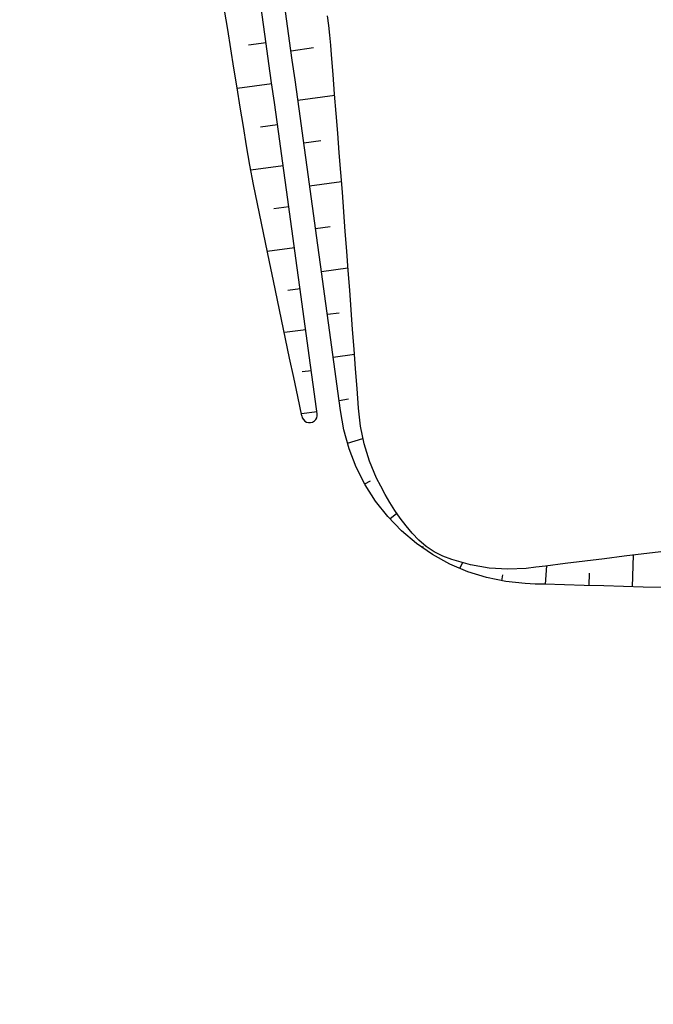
# Model space of a CAD drawing. Extents: x 446457 to 447032, y 444506 to 445688.
# Tile 15 of 43: x 446583 to 446599, y 445235 to 445260. Entities that reach past the tile are written whole.
import ezdxf

# ---------------------------------------------------------------- set-up
doc = ezdxf.new("R2010")
doc.units = 0
doc.header["$LTSCALE"] = 2
doc.header["$MEASUREMENT"] = 0
doc.layers.add('FBR', color=8, linetype='CONTINUOUS')
doc.layers.add('RRB_41-205', color=15, linetype='CONTINUOUS')

msp = doc.modelspace()

# ---------------------------------------------------------------- linework, layer by layer
at = {"layer": 'FBR'}
for points in [[(446685.671, 445499.677, 0.000084), (446690.294, 445466.915, 0.000171), (446692.589, 445450.715), (446699.698, 445400.648, -0.000017), (446702.648, 445379.847, -0.000012), (446706.64, 445351.684, -0.000142), (446710.164, 445326.768, 0.000095), (446713.688, 445301.853, 0.000489), (446717.261, 445276.798, -0.000535), (446720.835, 445251.744, -0.000318), (446724.222, 445227.7, 0.000352), (446727.61, 445203.657, 0.000005), (446731.551, 445175.831, 0.000006), (446734.439, 445155.439, 0.000005), (446738.345, 445127.869, 0.000006), (446741.348, 445106.672, 0.000262)], [(446680.588, 445565.192), (446686.226, 445525.578, -0.000461), (446689.716, 445500.849, 0.000412), (446693.207, 445476.12, 0.000274), (446696.649, 445451.977, -0.000308), (446700.09, 445427.835, -0.000041), (446704.161, 445399.134, -0.000053), (446707.341, 445376.683, -0.000068), (446710.752, 445352.56, 0.000201), (446714.163, 445328.437, 0.000066), (446717.768, 445303.036, -0.000029), (446721.374, 445277.636, -0.000013), (446726.042, 445244.733, -0.000025), (446728.415, 445227.994, -0.000188), (446731.776, 445204.216, 0.000116), (446735.137, 445180.439, 0.000098)], [(446757.103, 445025.342, 0.000008), (446763.022, 444983.696, 0.000035)]]:
    msp.add_lwpolyline(points, format="xyb", dxfattribs=at)
at = {"layer": 'RRB_41-205', "linetype": 'Continuous'}
for p, q in [((446589.512, 445259.918), (446589.444, 445260.413)), ((446590.107, 445260), (446590.038, 445260.495)), ((446588.599, 445259.792), (446588.519, 445260.285)), ((446589.581, 445259.422), (446589.512, 445259.918)), ((446590.175, 445259.504), (446590.107, 445260)), ((446591.171, 445259.894), (446591.141, 445260.142)), ((446588.678, 445259.298), (446588.599, 445259.792)), ((446591.199, 445259.646), (446591.171, 445259.894)), ((446589.577, 445259.452), (446589.125, 445259.389)), ((446589.649, 445258.927), (446589.581, 445259.422)), ((446590.243, 445259.009), (446590.175, 445259.504)), ((446591.222, 445259.396), (446591.199, 445259.646)), ((446588.758, 445258.804), (446588.678, 445259.298)), ((446590.21, 445259.252), (446590.783, 445259.335)), ((446591.242, 445259.147), (446591.222, 445259.396)), ((446589.717, 445258.432), (446589.649, 445258.927)), ((446590.312, 445258.514), (446590.243, 445259.009)), ((446591.281, 445258.648), (446591.242, 445259.147)), ((446588.838, 445258.31), (446588.758, 445258.804)), ((446589.72, 445258.409), (446588.842, 445258.287)), ((446589.786, 445257.936), (446589.717, 445258.432)), ((446590.38, 445258.018), (446590.312, 445258.514)), ((446591.321, 445258.148), (446591.281, 445258.648)), ((446588.918, 445257.817), (446588.838, 445258.31)), ((446591.361, 445257.649), (446591.321, 445258.148)), ((446589.854, 445257.441), (446589.786, 445257.936)), ((446590.448, 445257.523), (446590.38, 445258.018)), ((446590.383, 445257.994), (446591.323, 445258.12)), ((446588.997, 445257.323), (446588.918, 445257.817)), ((446591.4, 445257.15), (446591.361, 445257.649)), ((446589.922, 445256.946), (446589.854, 445257.441)), ((446590.517, 445257.028), (446590.448, 445257.523)), ((446589.077, 445256.829), (446588.997, 445257.323)), ((446589.864, 445257.366), (446589.437, 445257.307)), ((446591.44, 445256.651), (446591.4, 445257.15)), ((446589.991, 445256.451), (446589.922, 445256.946)), ((446590.585, 445256.533), (446590.517, 445257.028)), ((446590.534, 445256.904), (446590.972, 445256.963)), ((446589.164, 445256.337), (446589.077, 445256.829)), ((446591.479, 445256.151), (446591.44, 445256.651)), ((446590.059, 445255.955), (446589.991, 445256.451)), ((446590.653, 445256.037), (446590.585, 445256.533)), ((446589.258, 445255.845), (446589.164, 445256.337)), ((446590.008, 445256.322), (446589.188, 445256.209)), ((446591.517, 445255.652), (446591.479, 445256.151)), ((446590.127, 445255.46), (446590.059, 445255.955)), ((446590.722, 445255.542), (446590.653, 445256.037)), ((446590.684, 445255.813), (446591.496, 445255.923)), ((446589.353, 445255.353), (446589.258, 445255.845)), ((446591.554, 445255.152), (446591.517, 445255.652)), ((446590.196, 445254.965), (446590.127, 445255.46)), ((446590.79, 445255.047), (446590.722, 445255.542)), ((446589.456, 445254.863), (446589.353, 445255.353)), ((446590.152, 445255.279), (446589.771, 445255.227)), ((446591.592, 445254.653), (446591.554, 445255.152)), ((446590.264, 445254.469), (446590.196, 445254.965)), ((446590.858, 445254.551), (446590.79, 445255.047)), ((446589.559, 445254.372), (446589.456, 445254.863)), ((446590.835, 445254.723), (446591.207, 445254.773)), ((446591.629, 445254.153), (446591.592, 445254.653)), ((446590.332, 445253.974), (446590.264, 445254.469)), ((446590.927, 445254.056), (446590.858, 445254.551)), ((446589.661, 445253.881), (446589.559, 445254.372)), ((446590.296, 445254.236), (446589.607, 445254.141)), ((446591.667, 445253.653), (446591.629, 445254.153)), ((446590.401, 445253.479), (446590.332, 445253.974)), ((446590.995, 445253.561), (446590.927, 445254.056)), ((446589.764, 445253.391), (446589.661, 445253.881)), ((446590.985, 445253.633), (446591.661, 445253.724)), ((446591.704, 445253.154), (446591.667, 445253.653)), ((446589.867, 445252.9), (446589.764, 445253.391)), ((446590.469, 445252.983), (446590.401, 445253.479)), ((446591.064, 445253.065), (446590.995, 445253.561)), ((446590.44, 445253.193), (446590.132, 445253.151)), ((446591.741, 445252.654), (446591.704, 445253.154)), ((446589.97, 445252.41), (446589.867, 445252.9)), ((446590.538, 445252.488), (446590.469, 445252.983)), ((446591.132, 445252.57), (446591.064, 445253.065)), ((446591.779, 445252.155), (446591.741, 445252.654)), ((446590.073, 445251.919), (446589.97, 445252.41)), ((446590.606, 445251.993), (446590.538, 445252.488)), ((446591.2, 445252.075), (446591.132, 445252.57)), ((446591.136, 445252.543), (446591.44, 445252.583)), ((446590.584, 445252.15), (446590.04, 445252.075)), ((446591.816, 445251.655), (446591.779, 445252.155)), ((446590.175, 445251.429), (446590.073, 445251.919)), ((446590.674, 445251.497), (446590.606, 445251.993)), ((446591.269, 445251.58), (446591.2, 445252.075)), ((446591.854, 445251.156), (446591.816, 445251.655)), ((446590.278, 445250.938), (446590.175, 445251.429)), ((446590.743, 445251.002), (446590.674, 445251.497)), ((446591.337, 445251.084), (446591.269, 445251.58)), ((446591.286, 445251.452), (446591.826, 445251.525)), ((446591.891, 445250.656), (446591.854, 445251.156)), ((446590.381, 445250.448), (446590.278, 445250.938)), ((446590.728, 445251.107), (446590.492, 445251.074)), ((446590.811, 445250.507), (446590.743, 445251.002)), ((446591.405, 445250.589), (446591.337, 445251.084)), ((446591.929, 445250.156), (446591.891, 445250.656)), ((446590.484, 445249.957), (446590.381, 445250.448)), ((446590.879, 445250.012), (446590.811, 445250.507)), ((446591.474, 445250.094), (446591.405, 445250.589)), ((446591.438, 445250.348), (446591.673, 445250.394)), ((446591.95, 445249.925), (446591.929, 445250.156)), ((446590.872, 445250.064), (446590.473, 445250.009)), ((446591.512, 445249.846), (446591.474, 445250.094)), ((446591.978, 445249.694), (446591.95, 445249.925)), ((446591.558, 445249.601), (446591.512, 445249.846)), ((446592.07, 445249.244), (446591.978, 445249.694)), ((446591.69, 445249.119), (446591.558, 445249.601)), ((446591.645, 445249.263), (446592.037, 445249.382)), ((446592.206, 445248.802), (446592.07, 445249.244)), ((446591.87, 445248.653), (446591.69, 445249.119)), ((446592.095, 445248.206), (446591.87, 445248.653)), ((446592.386, 445248.372), (446592.206, 445248.802)), ((446592.086, 445248.224), (446592.233, 445248.303)), ((446592.364, 445247.785), (446592.095, 445248.206)), ((446592.494, 445248.164), (446592.386, 445248.372)), ((446592.609, 445247.959), (446592.494, 445248.164)), ((446592.729, 445247.753), (446592.609, 445247.959)), ((446592.674, 445247.393), (446592.364, 445247.785)), ((446592.854, 445247.551), (446592.729, 445247.753)), ((446593.021, 445247.033), (446592.674, 445247.393)), ((446592.723, 445247.338), (446592.901, 445247.481)), ((446592.992, 445247.352), (446592.854, 445247.551)), ((446593.14, 445247.16), (446592.992, 445247.352)), ((446593.297, 445246.971), (446593.14, 445247.16)), ((446593.402, 445246.71), (446593.021, 445247.033)), ((446593.465, 445246.793), (446593.297, 445246.971)), ((446593.814, 445246.427), (446593.402, 445246.71)), ((446593.651, 445246.63), (446593.465, 445246.793)), ((446593.555, 445246.598), (446593.581, 445246.632)), ((446593.855, 445246.493), (446593.651, 445246.63)), ((446594.252, 445246.186), (446593.814, 445246.427)), ((446594.077, 445246.388), (446593.855, 445246.493)), ((446594.309, 445246.304), (446594.077, 445246.388)), ((446598.696, 445246.383), (446598.194, 445246.321)), ((446599.198, 445246.444), (446598.696, 445246.383)), ((446598.904, 445245.608), (446598.928, 445246.411)), ((446599.7, 445246.506), (446599.198, 445246.444)), ((446594.711, 445245.99), (446594.252, 445246.186)), ((446594.542, 445246.23), (446594.309, 445246.304)), ((446594.51, 445246.069), (446594.579, 445246.22)), ((446594.777, 445246.168), (446594.542, 445246.23)), ((446595.252, 445246.085), (446594.777, 445246.168)), ((446596.688, 445246.135), (446596.442, 445246.104)), ((446597.19, 445246.197), (446596.688, 445246.135)), ((446596.693, 445245.672), (446596.728, 445246.14)), ((446597.692, 445246.259), (446597.19, 445246.197)), ((446598.194, 445246.321), (446597.692, 445246.259)), ((446595.188, 445245.84), (446594.711, 445245.99)), ((446595.727, 445246.055), (446595.252, 445246.085)), ((446595.575, 445245.757), (446595.605, 445245.908)), ((446596.196, 445246.076), (446595.727, 445246.055)), ((446596.442, 445246.104), (446596.196, 445246.076)), ((446597.804, 445245.64), (446597.813, 445245.957)), ((446595.678, 445245.74), (446595.188, 445245.84)), ((446596.175, 445245.688), (446595.678, 445245.74)), ((446596.425, 445245.678), (446596.175, 445245.688)), ((446596.675, 445245.672), (446596.425, 445245.678)), ((446597.175, 445245.658), (446596.675, 445245.672)), ((446597.674, 445245.643), (446597.175, 445245.658)), ((446598.174, 445245.629), (446597.674, 445245.643)), ((446598.674, 445245.614), (446598.174, 445245.629)), ((446599.174, 445245.6), (446598.674, 445245.614)), ((446599.673, 445245.585), (446599.174, 445245.6))]:
    msp.add_line(p, q, dxfattribs=at)
msp.add_ellipse((446590.682, 445249.984), major_axis=(0.141, 0.141), ratio=1, start_param=2.490189, end_param=5.638125, dxfattribs=at)

doc.saveas('drawing.dxf')
